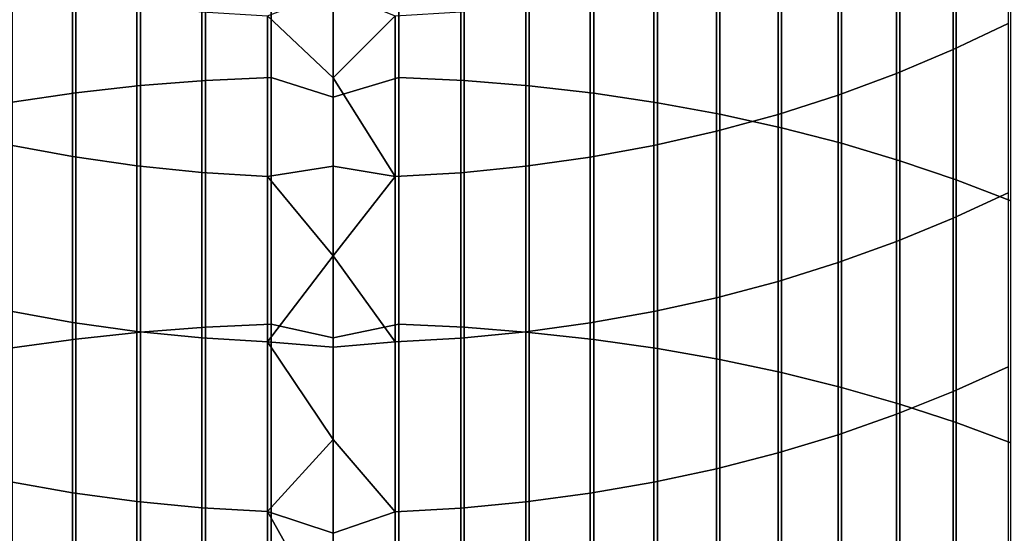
# Model space of a CAD drawing. Header units: metres. Extents: x -28 to 70, y -218 to 27.
# Tile 83 of 246: x -3 to 7, y -40 to -35. Entities that reach past the tile are written whole.
import ezdxf

# ---------------------------------------------------------------- set-up
doc = ezdxf.new("R2010")
doc.units = ezdxf.units.M
doc.layers.add('solid_10_261_002_XXX', color=7, linetype='CONTINUOUS')

msp = doc.modelspace()

# ---------------------------------------------------------------- linework, layer by layer
at = {"layer": 'solid_10_261_002_XXX'}
for points in [[(-2.625782, -33.141396, 441.628326), (-2.625782, -35.609058, 443.421173), (-1.967323, -35.534668, 443.526581), (-1.967323, -33.064152, 441.731628)], [(-1.967323, -33.064152, 441.731628), (-1.967323, -35.534668, 443.526581), (-1.302662, -35.481705, 443.601593), (-1.302662, -33.009163, 441.805206)], [(-1.302662, -33.009163, 441.805206), (-1.302662, -35.481705, 443.601593), (-0.633895, -35.45034, 443.646027), (-0.633895, -32.976593, 441.848755)], [(-0.633895, -32.976593, 441.848755), (-0.633895, -35.45034, 443.646027), (0, -35.65255, 443.80899), (0, -33.236675, 442.063568)], [(0.670042, -32.977779, 441.847168), (0, -33.236675, 442.063568), (0, -35.65255, 443.80899), (0.670042, -35.451481, 443.644409)], [(0.670042, -32.977779, 441.847168), (0.670042, -35.451481, 443.644409), (1.338642, -35.484013, 443.598328), (1.338642, -33.011559, 441.802002)], [(1.338642, -33.011559, 441.802002), (1.338642, -35.484013, 443.598328), (2.003021, -35.538136, 443.521667), (2.003021, -33.067753, 441.726807)], [(2.003021, -33.067753, 441.726807), (2.003021, -35.538136, 443.521667), (2.661086, -35.613678, 443.414642), (2.661086, -33.146191, 441.621918)], [(-3.275962, -33.240646, 441.495575), (-3.275962, -35.704643, 443.285767), (-2.625782, -35.609058, 443.421173), (-2.625782, -33.141396, 441.628326)], [(2.661086, -33.146191, 441.621918), (2.661086, -35.613678, 443.414642), (3.310761, -35.7104, 443.277618), (3.310761, -33.24662, 441.487579)], [(3.310761, -33.24662, 441.487579), (3.310761, -35.7104, 443.277618), (3.949999, -35.827995, 443.111023), (3.949999, -33.368721, 441.324249)], [(6.891044, -33.216442, 412.88504), (6.891044, -34.89896, 414.686584), (6.332219, -35.166889, 414.429413), (6.332219, -33.491299, 412.635284)], [(3.949999, -33.368721, 441.324249), (3.949999, -35.827995, 443.111023), (4.576783, -35.966099, 442.915375), (4.576783, -33.512115, 441.132446)], [(4.576783, -33.512115, 441.132446), (4.576783, -35.966099, 442.915375), (5.189138, -36.124268, 442.691284), (5.189138, -33.67635, 440.912781)], [(6.332219, -33.491299, 412.635284), (6.332219, -35.166889, 414.429413), (5.753431, -35.41177, 414.194366), (5.753431, -33.742508, 412.407013)], [(5.753431, -33.742508, 412.407013), (5.753431, -35.41177, 414.194366), (5.156505, -35.632828, 413.982178), (5.156505, -33.969276, 412.200958)], [(5.189138, -33.67635, 440.912781), (5.189138, -36.124268, 442.691284), (5.785134, -36.30201, 442.439484), (5.785134, -33.860905, 440.665924)], [(5.785134, -33.860905, 440.665924), (5.785134, -36.30201, 442.439484), (6.362891, -36.498764, 442.160767), (6.362891, -34.065197, 440.39267)], [(5.156505, -33.969276, 412.200958), (5.156505, -35.632828, 413.982178), (4.543321, -35.829365, 413.793549), (4.543321, -34.170895, 412.017731)], [(6.362891, -34.065197, 440.39267), (6.362891, -36.498764, 442.160767), (6.920588, -36.713905, 441.855957), (6.920588, -34.288586, 440.093872)], [(4.543321, -34.170895, 412.017731), (4.543321, -35.829365, 413.793549), (3.915814, -36.000767, 413.629028), (3.915814, -34.346725, 411.857971)], [(3.915814, -34.346725, 411.857971), (3.915814, -36.000767, 413.629028), (3.275962, -36.146484, 413.489166), (3.275962, -34.496208, 411.722137)], [(-2.661086, -34.612957, 411.616058), (-2.661086, -36.260288, 413.379913), (-3.310761, -36.13929, 413.496063), (-3.310761, -34.488827, 411.728851)], [(0.633895, -34.822575, 411.425568), (0, -35.454784, 412.089203), (-0.670042, -34.821114, 411.42691), (0, -34.566097, 411.116943)], [(3.275962, -34.496208, 411.722137), (3.275962, -36.146484, 413.489166), (2.625782, -36.266068, 413.374359), (2.625782, -34.618881, 411.610657)], [(-2.003021, -34.709904, 411.527954), (-2.003021, -36.354794, 413.289215), (-2.661086, -36.260288, 413.379913), (-2.661086, -34.612957, 411.616058)], [(2.625782, -34.618881, 411.610657), (2.625782, -36.266068, 413.374359), (1.967323, -36.359135, 413.285034), (1.967323, -34.714352, 411.523926)], [(-1.338642, -34.779362, 411.464844), (-1.338642, -36.422504, 413.224213), (-2.003021, -36.354794, 413.289215), (-2.003021, -34.709904, 411.527954)], [(-0.670042, -34.821114, 411.42691), (-0.670042, -36.463203, 413.18515), (-1.338642, -36.422504, 413.224213), (-1.338642, -34.779362, 411.464844)], [(1.967323, -34.714352, 411.523926), (1.967323, -36.359135, 413.285034), (1.302662, -36.425388, 413.221436), (1.302662, -34.782322, 411.462158)], [(0, -35.454784, 412.089203), (0, -36.357914, 413.048065), (-0.670042, -36.463203, 413.18515), (-0.670042, -34.821114, 411.42691)], [(0.633895, -34.822575, 411.425568), (0.633895, -36.464626, 413.183777), (0, -35.454784, 412.089203)], [(1.302662, -34.782322, 411.462158), (1.302662, -36.425388, 413.221436), (0.633895, -36.464626, 413.183777), (0.633895, -34.822575, 411.425568)], [(6.891044, -34.89896, 414.686584), (6.891044, -36.630058, 416.441498), (6.332219, -36.890865, 416.177094), (6.332219, -35.166889, 414.429413)], [(6.332219, -35.166889, 414.429413), (6.332219, -36.890865, 416.177094), (5.753431, -37.129234, 415.935455), (5.753431, -35.41177, 414.194366)], [(-1.967323, -35.534668, 443.526581), (-1.967323, -38.053288, 445.253357), (-1.302662, -38.002396, 445.329803), (-1.302662, -35.481705, 443.601593)], [(-1.302662, -35.481705, 443.601593), (-1.302662, -38.002396, 445.329803), (-0.633895, -37.972256, 445.375061), (-0.633895, -35.45034, 443.646027)], [(-0.633895, -35.45034, 443.646027), (-0.633895, -37.972256, 445.375061), (0, -38.114033, 445.489502), (0, -35.65255, 443.80899)], [(0.670042, -35.451481, 443.644409), (0, -35.65255, 443.80899), (0, -38.114033, 445.489502), (0.670042, -37.973351, 445.373444)], [(0.633895, -36.464626, 413.183777), (0, -36.357914, 413.048065), (0, -35.454784, 412.089203)], [(0.670042, -35.451481, 443.644409), (0.670042, -37.973351, 445.373444), (1.338642, -38.004612, 445.326477), (1.338642, -35.484013, 443.598328)], [(1.338642, -35.484013, 443.598328), (1.338642, -38.004612, 445.326477), (2.003021, -38.056622, 445.248352), (2.003021, -35.538136, 443.521667)], [(5.753431, -35.41177, 414.194366), (5.753431, -37.129234, 415.935455), (5.156505, -37.344414, 415.717316), (5.156505, -35.632828, 413.982178)], [(-2.625782, -35.609058, 443.421173), (-2.625782, -38.124771, 445.145966), (-1.967323, -38.053288, 445.253357), (-1.967323, -35.534668, 443.526581)], [(2.003021, -35.538136, 443.521667), (2.003021, -38.056622, 445.248352), (2.661086, -38.129208, 445.139313), (2.661086, -35.613678, 443.414642)], [(-3.275962, -35.704643, 443.285767), (-3.275962, -38.216625, 445.007996), (-2.625782, -38.124771, 445.145966), (-2.625782, -35.609058, 443.421173)], [(2.661086, -35.613678, 443.414642), (2.661086, -38.129208, 445.139313), (3.310761, -38.222153, 444.999695), (3.310761, -35.7104, 443.277618)], [(5.156505, -35.632828, 413.982178), (5.156505, -37.344414, 415.717316), (4.543321, -37.535725, 415.523376), (4.543321, -35.829365, 413.793549)], [(3.310761, -35.7104, 443.277618), (3.310761, -38.222153, 444.999695), (3.949999, -38.335155, 444.829956), (3.949999, -35.827995, 443.111023)], [(4.543321, -35.829365, 413.793549), (4.543321, -37.535725, 415.523376), (3.915814, -37.702568, 415.354218), (3.915814, -36.000767, 413.629028)], [(3.949999, -35.827995, 443.111023), (3.949999, -38.335155, 444.829956), (4.576783, -38.467861, 444.630585), (4.576783, -35.966099, 442.915375)], [(4.576783, -35.966099, 442.915375), (4.576783, -38.467861, 444.630585), (5.189138, -38.619854, 444.402283), (5.189138, -36.124268, 442.691284)], [(3.915814, -36.000767, 413.629028), (3.915814, -37.702568, 415.354218), (3.275962, -37.84441, 415.210419), (3.275962, -36.146484, 413.489166)], [(-2.661086, -36.260288, 413.379913), (-2.661086, -37.955189, 415.098114), (-3.310761, -37.837406, 415.217529), (-3.310761, -36.13929, 413.496063)], [(3.275962, -36.146484, 413.489166), (3.275962, -37.84441, 415.210419), (2.625782, -37.960812, 415.092438), (2.625782, -36.266068, 413.374359)], [(5.189138, -36.124268, 442.691284), (5.189138, -38.619854, 444.402283), (5.785134, -38.790653, 444.145721), (5.785134, -36.30201, 442.439484)], [(-2.003021, -36.354794, 413.289215), (-2.003021, -38.04718, 415.004883), (-2.661086, -37.955189, 415.098114), (-2.661086, -36.260288, 413.379913)], [(2.625782, -36.266068, 413.374359), (2.625782, -37.960812, 415.092438), (1.967323, -38.051403, 415.00058), (1.967323, -36.359135, 413.285034)], [(-1.338642, -36.422504, 413.224213), (-1.338642, -38.113091, 414.938049), (-2.003021, -38.04718, 415.004883), (-2.003021, -36.354794, 413.289215)], [(0, -36.357914, 413.048065), (0, -37.275284, 413.993317), (-0.670042, -36.463203, 413.18515)], [(0.633895, -36.464626, 413.183777), (0, -37.275284, 413.993317), (0, -36.357914, 413.048065)], [(1.967323, -36.359135, 413.285034), (1.967323, -38.051403, 415.00058), (1.302662, -38.115898, 414.935211), (1.302662, -36.425388, 413.221436)], [(5.785134, -36.30201, 442.439484), (5.785134, -38.790653, 444.145721), (6.362891, -38.979717, 443.861725), (6.362891, -36.498764, 442.160767)], [(-0.670042, -36.463203, 413.18515), (-0.670042, -38.152706, 414.897888), (-1.338642, -38.113091, 414.938049), (-1.338642, -36.422504, 413.224213)], [(0, -37.275284, 413.993317), (-0.670042, -38.152706, 414.897888), (-0.670042, -36.463203, 413.18515)], [(0.633895, -36.464626, 413.183777), (0.633895, -38.154095, 414.896484), (0, -37.275284, 413.993317)], [(1.302662, -36.425388, 413.221436), (1.302662, -38.115898, 414.935211), (0.633895, -38.154095, 414.896484), (0.633895, -36.464626, 413.183777)], [(6.362891, -36.498764, 442.160767), (6.362891, -38.979717, 443.861725), (6.920588, -39.186455, 443.551178), (6.920588, -36.713905, 441.855957)], [(6.891044, -36.630058, 416.441498), (6.891044, -38.408447, 418.148438), (6.332219, -38.661934, 417.877045), (6.332219, -36.890865, 416.177094)], [(6.332219, -36.890865, 416.177094), (6.332219, -38.661934, 417.877045), (5.753431, -38.893612, 417.628967), (5.753431, -37.129234, 415.935455)], [(5.753431, -37.129234, 415.935455), (5.753431, -38.893612, 417.628967), (5.156505, -39.102753, 417.405029), (5.156505, -37.344414, 415.717316)], [(0, -37.275284, 413.993317), (0, -38.206696, 414.924713), (-0.670042, -38.152706, 414.897888)], [(0.633895, -38.154095, 414.896484), (0, -38.206696, 414.924713), (0, -37.275284, 413.993317)], [(5.156505, -37.344414, 415.717316), (5.156505, -39.102753, 417.405029), (4.543321, -39.288696, 417.205933), (4.543321, -37.535725, 415.523376)], [(4.543321, -37.535725, 415.523376), (4.543321, -39.288696, 417.205933), (3.915814, -39.450855, 417.032318), (3.915814, -37.702568, 415.354218)], [(3.915814, -37.702568, 415.354218), (3.915814, -39.450855, 417.032318), (3.275962, -39.588722, 416.884674), (3.275962, -37.84441, 415.210419)], [(-2.661086, -37.955189, 415.098114), (-2.661086, -39.696388, 416.769409), (-3.310761, -39.581909, 416.891968), (-3.310761, -37.837406, 415.217529)], [(3.275962, -37.84441, 415.210419), (3.275962, -39.588722, 416.884674), (2.625782, -39.701855, 416.76355), (2.625782, -37.960812, 415.092438)], [(-2.003021, -38.04718, 415.004883), (-2.003021, -39.785801, 416.673676), (-2.661086, -39.696388, 416.769409), (-2.661086, -37.955189, 415.098114)], [(-1.302662, -38.002396, 445.329803), (-1.302662, -40.569347, 446.988495), (-0.633895, -40.540459, 447.034576), (-0.633895, -37.972256, 445.375061)], [(-0.633895, -37.972256, 445.375061), (-0.633895, -40.540459, 447.034576), (0, -40.619381, 447.103882), (0, -38.114033, 445.489502)], [(0.670042, -37.973351, 445.373444), (0, -38.114033, 445.489502), (0, -40.619381, 447.103882), (0.670042, -40.541508, 447.032898)], [(0.670042, -37.973351, 445.373444), (0.670042, -40.541508, 447.032898), (1.338642, -40.571476, 446.985107), (1.338642, -38.004612, 445.326477)], [(2.625782, -37.960812, 415.092438), (2.625782, -39.701855, 416.76355), (1.967323, -39.789906, 416.669281), (1.967323, -38.051403, 415.00058)], [(-2.625782, -38.124771, 445.145966), (-2.625782, -40.686661, 446.801392), (-1.967323, -40.618134, 446.910706), (-1.967323, -38.053288, 445.253357)], [(-1.338642, -38.113091, 414.938049), (-1.338642, -39.849857, 416.605072), (-2.003021, -39.785801, 416.673676), (-2.003021, -38.04718, 415.004883)], [(-1.967323, -38.053288, 445.253357), (-1.967323, -40.618134, 446.910706), (-1.302662, -40.569347, 446.988495), (-1.302662, -38.002396, 445.329803)], [(1.967323, -38.051403, 415.00058), (1.967323, -39.789906, 416.669281), (1.302662, -39.852589, 416.602142), (1.302662, -38.115898, 414.935211)], [(1.338642, -38.004612, 445.326477), (1.338642, -40.571476, 446.985107), (2.003021, -40.62133, 446.905609), (2.003021, -38.056622, 445.248352)], [(2.003021, -38.056622, 445.248352), (2.003021, -40.62133, 446.905609), (2.661086, -40.690914, 446.794617), (2.661086, -38.129208, 445.139313)], [(-3.275962, -38.216625, 445.007996), (-3.275962, -40.774708, 446.66098), (-2.625782, -40.686661, 446.801392), (-2.625782, -38.124771, 445.145966)], [(-0.670042, -38.152706, 414.897888), (-0.670042, -39.888363, 416.563843), (-1.338642, -39.849857, 416.605072), (-1.338642, -38.113091, 414.938049)], [(0, -39.151936, 415.842102), (-0.670042, -39.888363, 416.563843), (-0.670042, -38.152706, 414.897888)], [(0, -38.206696, 414.924713), (0, -39.151936, 415.842102), (-0.670042, -38.152706, 414.897888)], [(0.633895, -38.154095, 414.896484), (0.633895, -39.889713, 416.562408), (0, -39.151936, 415.842102), (0, -38.206696, 414.924713)], [(1.302662, -38.115898, 414.935211), (1.302662, -39.852589, 416.602142), (0.633895, -39.889713, 416.562408), (0.633895, -38.154095, 414.896484)], [(2.661086, -38.129208, 445.139313), (2.661086, -40.690914, 446.794617), (3.310761, -40.780006, 446.652527), (3.310761, -38.222153, 444.999695)], [(3.310761, -38.222153, 444.999695), (3.310761, -40.780006, 446.652527), (3.949999, -40.888332, 446.479736), (3.949999, -38.335155, 444.829956)], [(3.949999, -38.335155, 444.829956), (3.949999, -40.888332, 446.479736), (4.576783, -41.015545, 446.276855), (4.576783, -38.467861, 444.630585)], [(4.576783, -38.467861, 444.630585), (4.576783, -41.015545, 446.276855), (5.189138, -41.161243, 446.044464), (5.189138, -38.619854, 444.402283)], [(6.891044, -38.408447, 418.148438), (6.891044, -40.232796, 419.806213), (6.332219, -40.478775, 419.527954), (6.332219, -38.661934, 417.877045)], [(5.189138, -38.619854, 444.402283), (5.189138, -41.161243, 446.044464), (5.785134, -41.32497, 445.783325), (5.785134, -38.790653, 444.145721)], [(6.332219, -38.661934, 417.877045), (6.332219, -40.478775, 419.527954), (5.753431, -40.70359, 419.273651), (5.753431, -38.893612, 417.628967)], [(5.785134, -38.790653, 444.145721), (5.785134, -41.32497, 445.783325), (6.362891, -41.506207, 445.494263), (6.362891, -38.979717, 443.861725)], [(5.753431, -38.893612, 417.628967), (5.753431, -40.70359, 419.273651), (5.156505, -40.906536, 419.044098), (5.156505, -39.102753, 417.405029)], [(6.362891, -38.979717, 443.861725), (6.362891, -41.506207, 445.494263), (6.920588, -41.704384, 445.178192), (6.920588, -39.186455, 443.551178)], [(5.156505, -39.102753, 417.405029), (5.156505, -40.906536, 419.044098), (4.543321, -41.086971, 418.839996), (4.543321, -39.288696, 417.205933)], [(0, -39.151936, 415.842102), (0, -40.11079, 416.745209), (-0.670042, -39.888363, 416.563843)], [(0.633895, -39.889713, 416.562408), (0, -40.11079, 416.745209), (0, -39.151936, 415.842102)], [(4.543321, -39.288696, 417.205933), (4.543321, -41.086971, 418.839996), (3.915814, -41.244328, 418.661987), (3.915814, -39.450855, 417.032318)], [(3.915814, -39.450855, 417.032318), (3.915814, -41.244328, 418.661987), (3.275962, -41.378109, 418.510681), (3.275962, -39.588722, 416.884674)], [(-2.661086, -39.696388, 416.769409), (-2.661086, -41.48259, 418.392487), (-3.310761, -41.371502, 418.518158), (-3.310761, -39.581909, 416.891968)], [(3.275962, -39.588722, 416.884674), (3.275962, -41.378109, 418.510681), (2.625782, -41.487892, 418.386505), (2.625782, -39.701855, 416.76355)], [(-2.003021, -39.785801, 416.673676), (-2.003021, -41.569351, 418.294342), (-2.661086, -41.48259, 418.392487), (-2.661086, -39.696388, 416.769409)], [(2.625782, -39.701855, 416.76355), (2.625782, -41.487892, 418.386505), (1.967323, -41.573334, 418.289856), (1.967323, -39.789906, 416.669281)], [(-1.338642, -39.849857, 416.605072), (-1.338642, -41.631512, 418.22403), (-2.003021, -41.569351, 418.294342), (-2.003021, -39.785801, 416.673676)], [(1.967323, -39.789906, 416.669281), (1.967323, -41.573334, 418.289856), (1.302662, -41.634163, 418.221039), (1.302662, -39.852589, 416.602142)], [(-0.670042, -39.888363, 416.563843), (-0.670042, -41.668877, 418.181763), (-1.338642, -41.631512, 418.22403), (-1.338642, -39.849857, 416.605072)], [(0, -41.08305, 417.633911), (-0.670042, -41.668877, 418.181763), (-0.670042, -39.888363, 416.563843)], [(0, -40.11079, 416.745209), (0, -41.08305, 417.633911), (-0.670042, -39.888363, 416.563843)], [(0.633895, -39.889713, 416.562408), (0.633895, -41.670185, 418.180298), (0, -41.08305, 417.633911), (0, -40.11079, 416.745209)], [(1.302662, -39.852589, 416.602142), (1.302662, -41.634163, 418.221039), (0.633895, -41.670185, 418.180298), (0.633895, -39.889713, 416.562408)]]:
    msp.add_3dface(points, dxfattribs=at)

doc.saveas('drawing.dxf')
